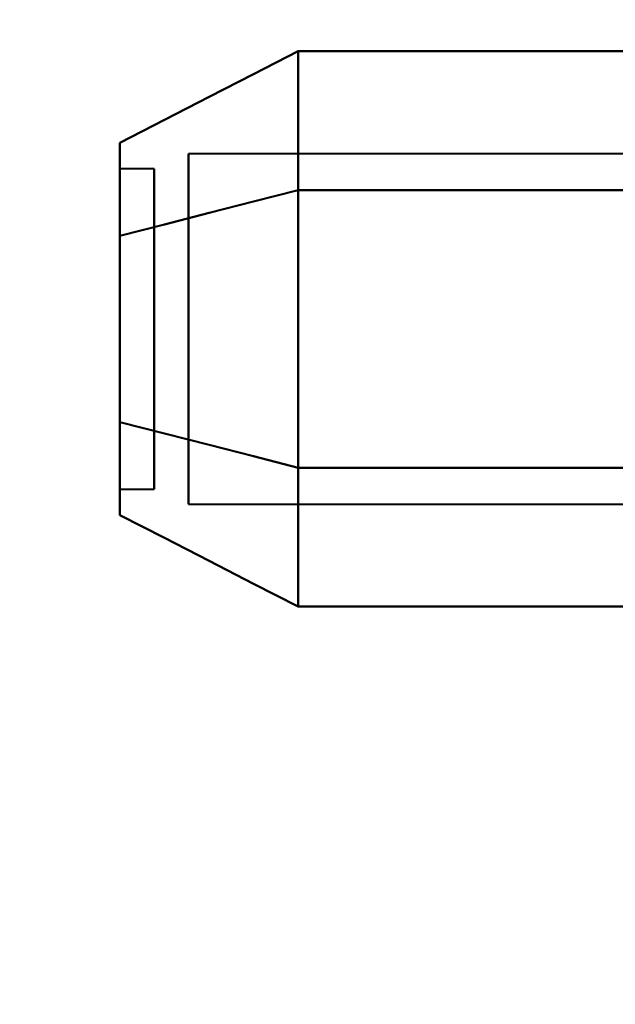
# Model space of a CAD drawing. Header units: millimetres. Extents: x -696 to 695, y -1041 to 611.
# Tile 67 of 90: x 517 to 526, y -232 to -218. Entities that reach past the tile are written whole.
import ezdxf

# ---------------------------------------------------------------- set-up
doc = ezdxf.new("R2010")
doc.units = ezdxf.units.MM
doc.layers.add('G-IMPT', color=8, linetype='Continuous', lineweight=40)

# ---------------------------------------------------------------- blocks, each defined once
blk = doc.blocks.new('NEXA 400 CALQUES_dwg-748074-Niveau de réf_')
at = {"layer": 'G-IMPT'}
for p, q in [((531.5, -219.952), (519.611, -219.952)), ((531.5, -219.952), (519.611, -219.952)), ((531.5, -219.952), (519.611, -219.952)), ((531.5, -219.952), (519.611, -219.952)), ((519.611, -219.952), (519.611, -223.774)), ((519.611, -223.774), (519.611, -219.952)), ((519.611, -223.774), (519.611, -219.952)), ((519.611, -219.952), (519.611, -223.774)), ((519.611, -219.952), (519.611, -223.774)), ((519.611, -223.774), (519.611, -219.952)), ((519.611, -219.952), (519.611, -223.774)), ((519.611, -223.774), (519.611, -219.952)), ((519.111, -220.17), (518.611, -220.17)), ((519.111, -220.17), (518.611, -220.17)), ((519.111, -220.17), (518.611, -220.17)), ((519.111, -220.17), (518.611, -220.17)), ((518.611, -220.17), (518.611, -224.624)), ((518.611, -220.17), (518.611, -222.732)), ((518.611, -220.17), (518.611, -224.624)), ((518.611, -220.17), (518.611, -222.732)), ((518.611, -224.624), (518.611, -220.17)), ((518.611, -222.732), (518.611, -220.17)), ((518.611, -224.624), (518.611, -220.17)), ((518.611, -222.732), (518.611, -220.17)), ((519.111, -220.17), (519.111, -224.624)), ((519.111, -220.17), (519.111, -222.732)), ((519.111, -220.17), (519.111, -224.624)), ((519.111, -220.17), (519.111, -222.732)), ((519.111, -224.624), (519.111, -220.17)), ((519.111, -222.732), (519.111, -220.17)), ((519.111, -224.624), (519.111, -220.17)), ((519.111, -222.732), (519.111, -220.17)), ((518.611, -220.376), (518.611, -224.83)), ((518.611, -220.376), (518.611, -224.83)), ((518.611, -224.83), (518.611, -220.376)), ((518.611, -224.83), (518.611, -220.376)), ((519.111, -220.376), (519.111, -224.83)), ((519.111, -220.376), (519.111, -224.83)), ((519.111, -224.83), (519.111, -220.376)), ((519.111, -224.83), (519.111, -220.376)), ((519.611, -221.226), (519.611, -225.048)), ((519.611, -225.048), (519.611, -221.226)), ((519.611, -225.048), (519.611, -221.226)), ((519.611, -221.226), (519.611, -225.048)), ((519.611, -221.226), (519.611, -225.048)), ((519.611, -225.048), (519.611, -221.226)), ((519.611, -221.226), (519.611, -225.048)), ((519.611, -225.048), (519.611, -221.226)), ((518.611, -222.268), (518.611, -224.83)), ((518.611, -222.268), (518.611, -224.83)), ((518.611, -224.83), (518.611, -222.268)), ((518.611, -224.83), (518.611, -222.268)), ((519.111, -222.268), (519.111, -224.83)), ((519.111, -222.268), (519.111, -224.83)), ((519.111, -224.83), (519.111, -222.268)), ((519.111, -224.83), (519.111, -222.268)), ((518.611, -224.83), (519.111, -224.83)), ((518.611, -224.83), (519.111, -224.83)), ((518.611, -224.83), (519.111, -224.83)), ((518.611, -224.83), (519.111, -224.83)), ((519.611, -225.048), (531.5, -225.048)), ((519.611, -225.048), (531.5, -225.048)), ((519.611, -225.048), (531.5, -225.048)), ((519.611, -225.048), (531.5, -225.048))]:
    blk.add_line(p, q, dxfattribs=at)
at = {"layer": 'G-IMPT', "flags": 128}
for points in [[(521.204, -218.459), (520.556, -218.792), (519.908, -219.125), (519.259, -219.458), (518.611, -219.791)], [(518.611, -219.791), (519.259, -219.458), (519.908, -219.125), (520.556, -218.792), (521.204, -218.459)], [(521.204, -218.459), (520.556, -218.792), (519.908, -219.125), (519.259, -219.458), (518.611, -219.791)], [(518.611, -219.791), (519.259, -219.458), (519.908, -219.125), (520.556, -218.792), (521.204, -218.459)], [(521.204, -218.459), (520.556, -218.792), (519.908, -219.125), (519.259, -219.458), (518.611, -219.791)], [(518.611, -219.791), (519.259, -219.458), (519.908, -219.125), (520.556, -218.792), (521.204, -218.459)], [(521.204, -218.459), (520.556, -218.792), (519.908, -219.125), (519.259, -219.458), (518.611, -219.791)], [(518.611, -219.791), (519.259, -219.458), (519.908, -219.125), (520.556, -218.792), (521.204, -218.459)], [(521.204, -220.479), (521.204, -219.974), (521.204, -219.469), (521.204, -218.964), (521.204, -218.459)], [(521.204, -218.459), (521.204, -218.964), (521.204, -219.469), (521.204, -219.974), (521.204, -220.479)], [(521.204, -220.479), (521.204, -219.974), (521.204, -219.469), (521.204, -218.964), (521.204, -218.459)], [(521.204, -218.459), (521.204, -218.964), (521.204, -219.469), (521.204, -219.974), (521.204, -220.479)], [(521.204, -220.479), (521.204, -219.974), (521.204, -219.469), (521.204, -218.964), (521.204, -218.459)], [(521.204, -218.459), (521.204, -218.964), (521.204, -219.469), (521.204, -219.974), (521.204, -220.479)], [(521.204, -220.479), (521.204, -219.974), (521.204, -219.469), (521.204, -218.964), (521.204, -218.459)], [(521.204, -218.459), (521.204, -218.964), (521.204, -219.469), (521.204, -219.974), (521.204, -220.479)], [(521.204, -218.459), (521.204, -218.964), (521.204, -219.469), (521.204, -219.974), (521.204, -220.479)], [(531.204, -218.459), (528.704, -218.459), (526.204, -218.459), (523.704, -218.459), (521.204, -218.459)], [(521.204, -220.479), (521.204, -219.974), (521.204, -219.469), (521.204, -218.964), (521.204, -218.459)], [(521.204, -218.459), (523.704, -218.459), (526.204, -218.459), (528.704, -218.459), (531.204, -218.459)], [(521.204, -218.459), (521.204, -218.964), (521.204, -219.469), (521.204, -219.974), (521.204, -220.479)], [(531.204, -218.459), (528.704, -218.459), (526.204, -218.459), (523.704, -218.459), (521.204, -218.459)], [(521.204, -220.479), (521.204, -219.974), (521.204, -219.469), (521.204, -218.964), (521.204, -218.459)], [(521.204, -218.459), (523.704, -218.459), (526.204, -218.459), (528.704, -218.459), (531.204, -218.459)], [(521.204, -218.459), (521.204, -218.964), (521.204, -219.469), (521.204, -219.974), (521.204, -220.479)], [(531.204, -218.459), (528.704, -218.459), (526.204, -218.459), (523.704, -218.459), (521.204, -218.459)], [(521.204, -220.479), (521.204, -219.974), (521.204, -219.469), (521.204, -218.964), (521.204, -218.459)], [(521.204, -218.459), (523.704, -218.459), (526.204, -218.459), (528.704, -218.459), (531.204, -218.459)], [(521.204, -218.459), (521.204, -218.964), (521.204, -219.469), (521.204, -219.974), (521.204, -220.479)], [(531.204, -218.459), (528.704, -218.459), (526.204, -218.459), (523.704, -218.459), (521.204, -218.459)], [(521.204, -220.479), (521.204, -219.974), (521.204, -219.469), (521.204, -218.964), (521.204, -218.459)], [(521.204, -218.459), (523.704, -218.459), (526.204, -218.459), (528.704, -218.459), (531.204, -218.459)], [(521.204, -220.479), (520.556, -220.646), (519.908, -220.812), (519.259, -220.979), (518.611, -221.145)], [(518.611, -221.145), (519.259, -220.979), (519.908, -220.812), (520.556, -220.646), (521.204, -220.479)], [(521.204, -220.479), (520.556, -220.646), (519.908, -220.812), (519.259, -220.979), (518.611, -221.145)], [(518.611, -221.145), (519.259, -220.979), (519.908, -220.812), (520.556, -220.646), (521.204, -220.479)], [(521.204, -220.479), (520.556, -220.646), (519.908, -220.812), (519.259, -220.979), (518.611, -221.145)], [(518.611, -221.145), (519.259, -220.979), (519.908, -220.812), (520.556, -220.646), (521.204, -220.479)], [(521.204, -220.479), (520.556, -220.646), (519.908, -220.812), (519.259, -220.979), (518.611, -221.145)], [(518.611, -221.145), (519.259, -220.979), (519.908, -220.812), (520.556, -220.646), (521.204, -220.479)], [(521.204, -220.479), (520.556, -220.646), (519.908, -220.812), (519.259, -220.979), (518.611, -221.145)], [(518.611, -221.145), (519.259, -220.979), (519.908, -220.812), (520.556, -220.646), (521.204, -220.479)], [(521.204, -220.479), (520.556, -220.646), (519.908, -220.812), (519.259, -220.979), (518.611, -221.145)], [(518.611, -221.145), (519.259, -220.979), (519.908, -220.812), (520.556, -220.646), (521.204, -220.479)], [(521.204, -220.479), (520.556, -220.646), (519.908, -220.812), (519.259, -220.979), (518.611, -221.145)], [(518.611, -221.145), (519.259, -220.979), (519.908, -220.812), (520.556, -220.646), (521.204, -220.479)], [(521.204, -220.479), (520.556, -220.646), (519.908, -220.812), (519.259, -220.979), (518.611, -221.145)], [(518.611, -221.145), (519.259, -220.979), (519.908, -220.812), (520.556, -220.646), (521.204, -220.479)], [(521.204, -224.521), (521.204, -223.51), (521.204, -222.5), (521.204, -221.49), (521.204, -220.479)], [(521.204, -220.479), (521.204, -221.49), (521.204, -222.5), (521.204, -223.51), (521.204, -224.521)], [(521.204, -224.521), (521.204, -223.51), (521.204, -222.5), (521.204, -221.49), (521.204, -220.479)], [(521.204, -220.479), (521.204, -221.49), (521.204, -222.5), (521.204, -223.51), (521.204, -224.521)], [(521.204, -224.521), (521.204, -223.51), (521.204, -222.5), (521.204, -221.49), (521.204, -220.479)], [(521.204, -220.479), (521.204, -221.49), (521.204, -222.5), (521.204, -223.51), (521.204, -224.521)], [(521.204, -224.521), (521.204, -223.51), (521.204, -222.5), (521.204, -221.49), (521.204, -220.479)], [(521.204, -220.479), (521.204, -221.49), (521.204, -222.5), (521.204, -223.51), (521.204, -224.521)], [(521.204, -220.479), (521.204, -221.49), (521.204, -222.5), (521.204, -223.51), (521.204, -224.521)], [(531.204, -220.479), (528.704, -220.479), (526.204, -220.479), (523.704, -220.479), (521.204, -220.479)], [(521.204, -220.479), (523.704, -220.479), (526.204, -220.479), (528.704, -220.479), (531.204, -220.479)], [(531.204, -220.479), (528.704, -220.479), (526.204, -220.479), (523.704, -220.479), (521.204, -220.479)], [(521.204, -224.521), (521.204, -223.51), (521.204, -222.5), (521.204, -221.49), (521.204, -220.479)], [(521.204, -220.479), (523.704, -220.479), (526.204, -220.479), (528.704, -220.479), (531.204, -220.479)], [(521.204, -220.479), (521.204, -221.49), (521.204, -222.5), (521.204, -223.51), (521.204, -224.521)], [(531.204, -220.479), (528.704, -220.479), (526.204, -220.479), (523.704, -220.479), (521.204, -220.479)], [(521.204, -220.479), (523.704, -220.479), (526.204, -220.479), (528.704, -220.479), (531.204, -220.479)], [(531.204, -220.479), (528.704, -220.479), (526.204, -220.479), (523.704, -220.479), (521.204, -220.479)], [(521.204, -224.521), (521.204, -223.51), (521.204, -222.5), (521.204, -221.49), (521.204, -220.479)], [(521.204, -220.479), (523.704, -220.479), (526.204, -220.479), (528.704, -220.479), (531.204, -220.479)], [(521.204, -220.479), (521.204, -221.49), (521.204, -222.5), (521.204, -223.51), (521.204, -224.521)], [(531.204, -220.479), (528.704, -220.479), (526.204, -220.479), (523.704, -220.479), (521.204, -220.479)], [(521.204, -220.479), (523.704, -220.479), (526.204, -220.479), (528.704, -220.479), (531.204, -220.479)], [(531.204, -220.479), (528.704, -220.479), (526.204, -220.479), (523.704, -220.479), (521.204, -220.479)], [(521.204, -224.521), (521.204, -223.51), (521.204, -222.5), (521.204, -221.49), (521.204, -220.479)], [(521.204, -220.479), (523.704, -220.479), (526.204, -220.479), (528.704, -220.479), (531.204, -220.479)], [(521.204, -220.479), (521.204, -221.49), (521.204, -222.5), (521.204, -223.51), (521.204, -224.521)], [(531.204, -220.479), (528.704, -220.479), (526.204, -220.479), (523.704, -220.479), (521.204, -220.479)], [(521.204, -220.479), (523.704, -220.479), (526.204, -220.479), (528.704, -220.479), (531.204, -220.479)], [(531.204, -220.479), (528.704, -220.479), (526.204, -220.479), (523.704, -220.479), (521.204, -220.479)], [(521.204, -224.521), (521.204, -223.51), (521.204, -222.5), (521.204, -221.49), (521.204, -220.479)], [(521.204, -220.479), (523.704, -220.479), (526.204, -220.479), (528.704, -220.479), (531.204, -220.479)], [(518.611, -223.855), (519.259, -224.021), (519.908, -224.188), (520.556, -224.354), (521.204, -224.521)], [(521.204, -224.521), (520.556, -224.354), (519.908, -224.188), (519.259, -224.021), (518.611, -223.855)], [(518.611, -223.855), (519.259, -224.021), (519.908, -224.188), (520.556, -224.354), (521.204, -224.521)], [(521.204, -224.521), (520.556, -224.354), (519.908, -224.188), (519.259, -224.021), (518.611, -223.855)], [(521.204, -224.521), (520.556, -224.354), (519.908, -224.188), (519.259, -224.021), (518.611, -223.855)], [(518.611, -223.855), (519.259, -224.021), (519.908, -224.188), (520.556, -224.354), (521.204, -224.521)], [(521.204, -224.521), (520.556, -224.354), (519.908, -224.188), (519.259, -224.021), (518.611, -223.855)], [(518.611, -223.855), (519.259, -224.021), (519.908, -224.188), (520.556, -224.354), (521.204, -224.521)], [(518.611, -223.855), (519.259, -224.021), (519.908, -224.188), (520.556, -224.354), (521.204, -224.521)], [(521.204, -224.521), (520.556, -224.354), (519.908, -224.188), (519.259, -224.021), (518.611, -223.855)], [(518.611, -223.855), (519.259, -224.021), (519.908, -224.188), (520.556, -224.354), (521.204, -224.521)], [(521.204, -224.521), (520.556, -224.354), (519.908, -224.188), (519.259, -224.021), (518.611, -223.855)], [(521.204, -224.521), (520.556, -224.354), (519.908, -224.188), (519.259, -224.021), (518.611, -223.855)], [(518.611, -223.855), (519.259, -224.021), (519.908, -224.188), (520.556, -224.354), (521.204, -224.521)], [(521.204, -224.521), (520.556, -224.354), (519.908, -224.188), (519.259, -224.021), (518.611, -223.855)], [(518.611, -223.855), (519.259, -224.021), (519.908, -224.188), (520.556, -224.354), (521.204, -224.521)], [(521.204, -224.521), (521.204, -225.026), (521.204, -225.531), (521.204, -226.036), (521.204, -226.541)], [(521.204, -226.541), (521.204, -226.036), (521.204, -225.531), (521.204, -225.026), (521.204, -224.521)], [(521.204, -226.541), (521.204, -226.036), (521.204, -225.531), (521.204, -225.026), (521.204, -224.521)], [(521.204, -224.521), (521.204, -225.026), (521.204, -225.531), (521.204, -226.036), (521.204, -226.541)], [(521.204, -224.521), (521.204, -225.026), (521.204, -225.531), (521.204, -226.036), (521.204, -226.541)], [(521.204, -226.541), (521.204, -226.036), (521.204, -225.531), (521.204, -225.026), (521.204, -224.521)], [(521.204, -226.541), (521.204, -226.036), (521.204, -225.531), (521.204, -225.026), (521.204, -224.521)], [(521.204, -224.521), (521.204, -225.026), (521.204, -225.531), (521.204, -226.036), (521.204, -226.541)], [(521.204, -224.521), (523.704, -224.521), (526.204, -224.521), (528.704, -224.521), (531.204, -224.521)], [(531.204, -224.521), (528.704, -224.521), (526.204, -224.521), (523.704, -224.521), (521.204, -224.521)], [(521.204, -226.541), (521.204, -226.036), (521.204, -225.531), (521.204, -225.026), (521.204, -224.521)], [(521.204, -224.521), (523.704, -224.521), (526.204, -224.521), (528.704, -224.521), (531.204, -224.521)], [(521.204, -224.521), (521.204, -225.026), (521.204, -225.531), (521.204, -226.036), (521.204, -226.541)], [(531.204, -224.521), (528.704, -224.521), (526.204, -224.521), (523.704, -224.521), (521.204, -224.521)], [(521.204, -224.521), (521.204, -225.026), (521.204, -225.531), (521.204, -226.036), (521.204, -226.541)], [(531.204, -224.521), (528.704, -224.521), (526.204, -224.521), (523.704, -224.521), (521.204, -224.521)], [(521.204, -224.521), (523.704, -224.521), (526.204, -224.521), (528.704, -224.521), (531.204, -224.521)], [(531.204, -224.521), (528.704, -224.521), (526.204, -224.521), (523.704, -224.521), (521.204, -224.521)], [(521.204, -226.541), (521.204, -226.036), (521.204, -225.531), (521.204, -225.026), (521.204, -224.521)], [(521.204, -224.521), (523.704, -224.521), (526.204, -224.521), (528.704, -224.521), (531.204, -224.521)], [(521.204, -224.521), (523.704, -224.521), (526.204, -224.521), (528.704, -224.521), (531.204, -224.521)], [(531.204, -224.521), (528.704, -224.521), (526.204, -224.521), (523.704, -224.521), (521.204, -224.521)], [(521.204, -226.541), (521.204, -226.036), (521.204, -225.531), (521.204, -225.026), (521.204, -224.521)], [(521.204, -224.521), (523.704, -224.521), (526.204, -224.521), (528.704, -224.521), (531.204, -224.521)], [(521.204, -224.521), (521.204, -225.026), (521.204, -225.531), (521.204, -226.036), (521.204, -226.541)], [(531.204, -224.521), (528.704, -224.521), (526.204, -224.521), (523.704, -224.521), (521.204, -224.521)], [(521.204, -224.521), (521.204, -225.026), (521.204, -225.531), (521.204, -226.036), (521.204, -226.541)], [(531.204, -224.521), (528.704, -224.521), (526.204, -224.521), (523.704, -224.521), (521.204, -224.521)], [(521.204, -224.521), (523.704, -224.521), (526.204, -224.521), (528.704, -224.521), (531.204, -224.521)], [(531.204, -224.521), (528.704, -224.521), (526.204, -224.521), (523.704, -224.521), (521.204, -224.521)], [(521.204, -226.541), (521.204, -226.036), (521.204, -225.531), (521.204, -225.026), (521.204, -224.521)], [(521.204, -224.521), (523.704, -224.521), (526.204, -224.521), (528.704, -224.521), (531.204, -224.521)], [(521.204, -226.541), (520.556, -226.208), (519.908, -225.875), (519.259, -225.542), (518.611, -225.209)], [(518.611, -225.209), (519.259, -225.542), (519.908, -225.875), (520.556, -226.208), (521.204, -226.541)], [(518.611, -225.209), (519.259, -225.542), (519.908, -225.875), (520.556, -226.208), (521.204, -226.541)], [(521.204, -226.541), (520.556, -226.208), (519.908, -225.875), (519.259, -225.542), (518.611, -225.209)], [(521.204, -226.541), (520.556, -226.208), (519.908, -225.875), (519.259, -225.542), (518.611, -225.209)], [(518.611, -225.209), (519.259, -225.542), (519.908, -225.875), (520.556, -226.208), (521.204, -226.541)], [(518.611, -225.209), (519.259, -225.542), (519.908, -225.875), (520.556, -226.208), (521.204, -226.541)], [(521.204, -226.541), (520.556, -226.208), (519.908, -225.875), (519.259, -225.542), (518.611, -225.209)], [(531.204, -226.541), (528.704, -226.541), (526.204, -226.541), (523.704, -226.541), (521.204, -226.541)], [(521.204, -226.541), (523.704, -226.541), (526.204, -226.541), (528.704, -226.541), (531.204, -226.541)], [(521.204, -226.541), (523.704, -226.541), (526.204, -226.541), (528.704, -226.541), (531.204, -226.541)], [(531.204, -226.541), (528.704, -226.541), (526.204, -226.541), (523.704, -226.541), (521.204, -226.541)], [(531.204, -226.541), (528.704, -226.541), (526.204, -226.541), (523.704, -226.541), (521.204, -226.541)], [(521.204, -226.541), (523.704, -226.541), (526.204, -226.541), (528.704, -226.541), (531.204, -226.541)], [(521.204, -226.541), (523.704, -226.541), (526.204, -226.541), (528.704, -226.541), (531.204, -226.541)], [(531.204, -226.541), (528.704, -226.541), (526.204, -226.541), (523.704, -226.541), (521.204, -226.541)]]:
    blk.add_lwpolyline(points, dxfattribs=at)
at = {"layer": 'G-IMPT'}
for points in [[(518.611, -221.145), (518.611, -220.762), (518.611, -220.134), (518.611, -219.841), (518.611, -219.791)], [(518.611, -219.791), (518.611, -219.841), (518.611, -220.134), (518.611, -220.761), (518.611, -221.145)], [(518.611, -219.791), (518.611, -219.841), (518.611, -220.134), (518.611, -220.761), (518.611, -221.145)], [(518.611, -221.145), (518.611, -220.762), (518.611, -220.134), (518.611, -219.841), (518.611, -219.791)], [(518.611, -221.145), (518.611, -220.762), (518.611, -220.134), (518.611, -219.841), (518.611, -219.791)], [(518.611, -219.791), (518.611, -219.841), (518.611, -220.134), (518.611, -220.761), (518.611, -221.145)], [(518.611, -219.791), (518.611, -219.841), (518.611, -220.134), (518.611, -220.761), (518.611, -221.145)], [(518.611, -221.145), (518.611, -220.762), (518.611, -220.134), (518.611, -219.841), (518.611, -219.791)], [(518.611, -219.791), (518.611, -219.837), (518.611, -220.133), (518.611, -220.767), (518.611, -221.145)], [(518.611, -221.145), (518.611, -220.767), (518.611, -220.133), (518.611, -219.837), (518.611, -219.791)], [(518.611, -219.791), (518.611, -219.837), (518.611, -220.133), (518.611, -220.767), (518.611, -221.145)], [(518.611, -221.145), (518.611, -220.767), (518.611, -220.133), (518.611, -219.837), (518.611, -219.791)], [(518.611, -219.791), (518.611, -219.837), (518.611, -220.133), (518.611, -220.767), (518.611, -221.145)], [(518.611, -221.145), (518.611, -220.767), (518.611, -220.133), (518.611, -219.837), (518.611, -219.791)], [(518.611, -219.791), (518.611, -219.837), (518.611, -220.133), (518.611, -220.767), (518.611, -221.145)], [(518.611, -221.145), (518.611, -220.767), (518.611, -220.133), (518.611, -219.837), (518.611, -219.791)], [(518.611, -221.145), (518.611, -221.579), (518.611, -222.5), (518.611, -223.421), (518.611, -223.855)], [(518.611, -223.855), (518.611, -223.421), (518.611, -222.5), (518.611, -221.579), (518.611, -221.145)], [(518.611, -221.145), (518.611, -221.579), (518.611, -222.5), (518.611, -223.421), (518.611, -223.855)], [(518.611, -223.855), (518.611, -223.421), (518.611, -222.5), (518.611, -221.579), (518.611, -221.145)], [(518.611, -221.145), (518.611, -221.579), (518.611, -222.5), (518.611, -223.421), (518.611, -223.855)], [(518.611, -223.855), (518.611, -223.421), (518.611, -222.5), (518.611, -221.579), (518.611, -221.145)], [(518.611, -221.145), (518.611, -221.579), (518.611, -222.5), (518.611, -223.421), (518.611, -223.855)], [(518.611, -223.855), (518.611, -223.421), (518.611, -222.5), (518.611, -221.579), (518.611, -221.145)], [(518.611, -221.145), (518.611, -221.571), (518.611, -222.5), (518.611, -223.43), (518.611, -223.855)], [(518.611, -223.855), (518.611, -223.429), (518.611, -222.5), (518.611, -221.57), (518.611, -221.145)], [(518.611, -221.145), (518.611, -221.571), (518.611, -222.5), (518.611, -223.43), (518.611, -223.855)], [(518.611, -223.855), (518.611, -223.429), (518.611, -222.5), (518.611, -221.57), (518.611, -221.145)], [(518.611, -221.145), (518.611, -221.571), (518.611, -222.5), (518.611, -223.43), (518.611, -223.855)], [(518.611, -223.855), (518.611, -223.429), (518.611, -222.5), (518.611, -221.57), (518.611, -221.145)], [(518.611, -221.145), (518.611, -221.571), (518.611, -222.5), (518.611, -223.43), (518.611, -223.855)], [(518.611, -223.855), (518.611, -223.429), (518.611, -222.5), (518.611, -221.57), (518.611, -221.145)], [(518.611, -223.855), (518.611, -224.238), (518.611, -224.866), (518.611, -225.159), (518.611, -225.209)], [(518.611, -225.209), (518.611, -225.159), (518.611, -224.866), (518.611, -224.239), (518.611, -223.855)], [(518.611, -223.855), (518.611, -224.238), (518.611, -224.866), (518.611, -225.159), (518.611, -225.209)], [(518.611, -225.209), (518.611, -225.159), (518.611, -224.866), (518.611, -224.239), (518.611, -223.855)], [(518.611, -223.855), (518.611, -224.238), (518.611, -224.866), (518.611, -225.159), (518.611, -225.209)], [(518.611, -225.209), (518.611, -225.159), (518.611, -224.866), (518.611, -224.239), (518.611, -223.855)], [(518.611, -223.855), (518.611, -224.238), (518.611, -224.866), (518.611, -225.159), (518.611, -225.209)], [(518.611, -225.209), (518.611, -225.159), (518.611, -224.866), (518.611, -224.239), (518.611, -223.855)], [(518.611, -225.209), (518.611, -225.163), (518.611, -224.867), (518.611, -224.233), (518.611, -223.855)], [(518.611, -223.855), (518.611, -224.233), (518.611, -224.867), (518.611, -225.163), (518.611, -225.209)], [(518.611, -223.855), (518.611, -224.233), (518.611, -224.867), (518.611, -225.163), (518.611, -225.209)], [(518.611, -225.209), (518.611, -225.163), (518.611, -224.867), (518.611, -224.233), (518.611, -223.855)], [(518.611, -225.209), (518.611, -225.163), (518.611, -224.867), (518.611, -224.233), (518.611, -223.855)], [(518.611, -223.855), (518.611, -224.233), (518.611, -224.867), (518.611, -225.163), (518.611, -225.209)], [(518.611, -223.855), (518.611, -224.233), (518.611, -224.867), (518.611, -225.163), (518.611, -225.209)], [(518.611, -225.209), (518.611, -225.163), (518.611, -224.867), (518.611, -224.233), (518.611, -223.855)]]:
    blk.add_open_spline(points, degree=3, dxfattribs=at)

msp = doc.modelspace()

# ---------------------------------------------------------------- linework, layer by layer
at = {"color": 94, "lineweight": 30}
msp.add_circle((0, 1), 609.6, dxfattribs=at)

# ---------------------------------------------------------------- block references
at = {"layer": 'G-IMPT'}
msp.add_blockref('NEXA 400 CALQUES_dwg-748074-Niveau de réf_', (0, 0), dxfattribs=at)

doc.saveas('drawing.dxf')
